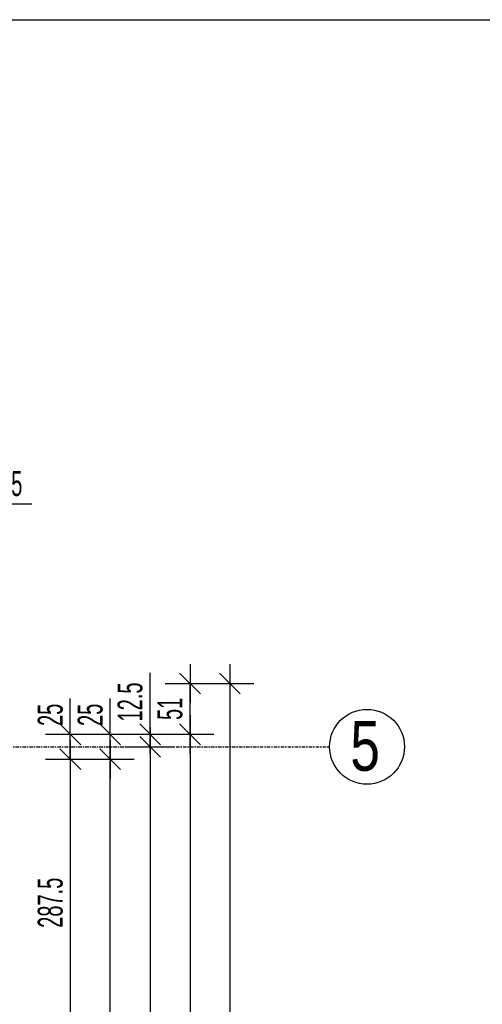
# Model space of a CAD drawing. Header units: millimetres. Extents: x 7622 to 13136, y -11868 to -7450.
# Tile 18 of 19: x 10767 to 11231, y -8436 to -7450. Entities that reach past the tile are written whole.
import ezdxf

# ---------------------------------------------------------------- set-up
doc = ezdxf.new("R2010")
doc.units = ezdxf.units.MM
doc.header["$LTSCALE"] = 10
doc.linetypes.add('MO', pattern=[0.7, 0.35, -0.17, 0.01, -0.17])
doc.layers.add('BA_obw', color=230, linetype='Continuous', plot=False)
for name, color, linetype in [('BA_wym', 1, 'Continuous'), ('BD_osm', 1, 'MO'), ('BD_txs', 2, 'Continuous'), ('BD_wic', 1, 'Continuous')]:
    doc.layers.add(name, color=color, linetype=linetype)
doc.styles.add('BIKTS', font='bikromsw.shx', dxfattribs={"width": 0.8})
doc.styles.add('BIKWYM', font='bikromsw.shx', dxfattribs={"width": 0.6})
doc.dimstyles.new('BA_KR_100_cm', dxfattribs={"dimtxt": 25, "dimasz": 1.666667, "dimexe": 24, "dimexo": 0, "dimgap": 0, "dimtad": 0, "dimdec": 1, "dimrnd": 0.5, "dimzin": 9, "dimdsep": 46, "dimtxsty": 'BIKWYM', "dimblk": 'WYM-KR', "dimcen": 0, "dimdle": 20, "dimclrd": 256, "dimclre": 256, "dimclrt": 2, "dimadec": 0, "dimazin": 0, "dimtfac": 0.033333, "dimtdec": 1, "dimtmove": 0, "dimatfit": 3, "dimldrblk": 'WYM-KR', "dimfxl": 25, "dimfxlon": 1, "dimtvp": 0.8, "dimtolj": 1, "dimarcsym": 0})

# ---------------------------------------------------------------- blocks, each defined once
blk = doc.blocks.new('WYM-KR')
at = {"color": 7, "linetype": 'ByBlock'}
blk.add_line((6.24, 6.24), (-6.24, -6.24), dxfattribs=at)
at = {"linetype": 'ByBlock'}
blk.add_line((11.52, 0), (-11.52, 0), dxfattribs=at)
blk = doc.blocks.new('*D62')
at = {"layer": 'BA_wym', "lineweight": -2}
for p, q in [((10705.21, -7974.57), (10705.21, -7910.57)), ((10717.71, -7974.57), (10717.71, -7910.57)), ((10703.54, -7934.57), (10701.87, -7934.57)), ((10705.21, -7934.57), (10717.71, -7934.57)), ((10719.37, -7934.57), (10779.13, -7934.57))]:
    blk.add_line(p, q, dxfattribs=at)
at = {"layer": 'Defpoints', "color": 0}
for p in [(10717.71, -7934.57), (10717.71, -8165.57), (10705.21, -8292.17)]:
    blk.add_point(p, dxfattribs=at)
at = {"layer": 'BA_wym', "lineweight": -2, "xscale": 1.666666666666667, "yscale": 1.666666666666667, "zscale": 1.666666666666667}
blk.add_blockref('WYM-KR', (10705.21, -7934.57), dxfattribs=at)
at = {"layer": 'BA_wym', "lineweight": -2, "xscale": 1.666666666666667, "yscale": 1.666666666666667, "zscale": 1.666666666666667, "rotation": 180}
blk.add_blockref('WYM-KR', (10717.71, -7934.57), dxfattribs=at)
at = {"layer": 'BA_wym', "color": 2, "insert": (10750.09, -7914.57), "char_height": 25, "attachment_point": 5, "style": 'BIKWYM'}
blk.add_mtext('\\A1;12.5', dxfattribs=at)
blk = doc.blocks.new('*D142')
at = {"layer": 'BA_wym', "lineweight": -2}
for p, q in [((10817.71, -8163.9), (10817.71, -8129.85)), ((10792.71, -8165.57), (10841.71, -8165.57)), ((10817.71, -8190.57), (10817.71, -8165.57)), ((10792.71, -8190.57), (10841.71, -8190.57)), ((10817.71, -8192.23), (10817.71, -8193.9))]:
    blk.add_line(p, q, dxfattribs=at)
at = {"layer": 'Defpoints', "color": 0}
for p in [(10777.71, -8165.57), (10817.71, -8165.57), (10777.71, -8190.57)]:
    blk.add_point(p, dxfattribs=at)
at = {"layer": 'BA_wym', "lineweight": -2, "xscale": 1.666666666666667, "yscale": 1.666666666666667, "zscale": 1.666666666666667}
for p, rotation in [((10817.71, -8165.57), 270), ((10817.71, -8190.57), 90)]:
    blk.add_blockref('WYM-KR', p, dxfattribs=dict(at, rotation=rotation))
at = {"layer": 'BA_wym', "color": 2, "insert": (10797.71, -8146.04), "char_height": 25, "attachment_point": 5, "rotation": 90, "style": 'BIKWYM'}
blk.add_mtext('\\A1;25', dxfattribs=at)
blk = doc.blocks.new('*D143')
at = {"layer": 'BA_wym', "lineweight": -2}
for p, q in [((10792.71, -8190.57), (10841.71, -8190.57)), ((10817.71, -8192.23), (10817.71, -8476.4)), ((10792.71, -8478.07), (10841.71, -8478.07))]:
    blk.add_line(p, q, dxfattribs=at)
at = {"layer": 'Defpoints', "color": 0}
for p in [(10777.71, -8190.57), (10777.71, -8478.07), (10817.71, -8478.07)]:
    blk.add_point(p, dxfattribs=at)
at = {"layer": 'BA_wym', "lineweight": -2, "xscale": 1.666666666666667, "yscale": 1.666666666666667, "zscale": 1.666666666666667}
for p, rotation in [((10817.71, -8190.57), 90), ((10817.71, -8478.07), 270)]:
    blk.add_blockref('WYM-KR', p, dxfattribs=dict(at, rotation=rotation))
at = {"layer": 'BA_wym', "color": 2, "insert": (10797.71, -8334.32), "char_height": 25, "attachment_point": 5, "rotation": 90, "style": 'BIKWYM'}
blk.add_mtext('\\A1;287.5', dxfattribs=at)
blk = doc.blocks.new('*D153')
at = {"layer": 'BA_wym', "lineweight": -2}
for p, q in [((10857.71, -8163.9), (10857.71, -8129.85)), ((10832.71, -8165.57), (10881.71, -8165.57)), ((10857.71, -8190.57), (10857.71, -8165.57)), ((10832.71, -8190.57), (10881.71, -8190.57)), ((10857.71, -8192.23), (10857.71, -8193.9))]:
    blk.add_line(p, q, dxfattribs=at)
at = {"layer": 'Defpoints', "color": 0}
for p in [(10817.71, -8165.57), (10857.71, -8165.57), (10817.71, -8190.57)]:
    blk.add_point(p, dxfattribs=at)
at = {"layer": 'BA_wym', "lineweight": -2, "xscale": 1.666666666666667, "yscale": 1.666666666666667, "zscale": 1.666666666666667}
for p, rotation in [((10857.71, -8165.57), 270), ((10857.71, -8190.57), 90)]:
    blk.add_blockref('WYM-KR', p, dxfattribs=dict(at, rotation=rotation))
at = {"layer": 'BA_wym', "color": 2, "insert": (10837.71, -8146.04), "char_height": 25, "attachment_point": 5, "rotation": 90, "style": 'BIKWYM'}
blk.add_mtext('\\A1;25', dxfattribs=at)
blk = doc.blocks.new('*D154')
at = {"layer": 'BA_wym', "lineweight": -2}
for p, q in [((10832.71, -8190.57), (10881.71, -8190.57)), ((10857.71, -9108.9), (10857.71, -8192.23)), ((10832.71, -9110.57), (10881.71, -9110.57))]:
    blk.add_line(p, q, dxfattribs=at)
at = {"layer": 'Defpoints', "color": 0}
for p in [(10817.71, -8190.57), (10857.71, -8190.57), (10817.71, -9110.57)]:
    blk.add_point(p, dxfattribs=at)
at = {"layer": 'BA_wym', "lineweight": -2, "xscale": 1.666666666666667, "yscale": 1.666666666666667, "zscale": 1.666666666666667}
for p, rotation in [((10857.71, -8190.57), 90), ((10857.71, -9110.57), 270)]:
    blk.add_blockref('WYM-KR', p, dxfattribs=dict(at, rotation=rotation))
at = {"layer": 'BA_wym', "color": 2, "insert": (10837.71, -8650.57), "char_height": 25, "attachment_point": 5, "rotation": 90, "style": 'BIKWYM'}
blk.add_mtext('\\A1;920', dxfattribs=at)
blk = doc.blocks.new('*D159')
at = {"layer": 'BA_wym', "lineweight": -2}
for p, q in [((10897.71, -8163.9), (10897.71, -8104.14)), ((10872.71, -8165.57), (10921.71, -8165.57)), ((10897.71, -8178.07), (10897.71, -8165.57)), ((10872.71, -8178.07), (10921.71, -8178.07)), ((10897.71, -8179.73), (10897.71, -8181.4))]:
    blk.add_line(p, q, dxfattribs=at)
at = {"layer": 'Defpoints', "color": 0}
for p in [(10857.71, -8165.57), (10897.71, -8165.57), (10857.71, -8178.07)]:
    blk.add_point(p, dxfattribs=at)
at = {"layer": 'BA_wym', "lineweight": -2, "xscale": 1.666666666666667, "yscale": 1.666666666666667, "zscale": 1.666666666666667}
for p, rotation in [((10897.71, -8165.57), 270), ((10897.71, -8178.07), 90)]:
    blk.add_blockref('WYM-KR', p, dxfattribs=dict(at, rotation=rotation))
at = {"layer": 'BA_wym', "color": 2, "insert": (10877.71, -8133.18), "char_height": 25, "attachment_point": 5, "rotation": 90, "style": 'BIKWYM'}
blk.add_mtext('\\A1;12.5', dxfattribs=at)
blk = doc.blocks.new('*D160')
at = {"layer": 'BA_wym', "lineweight": -2}
for p, q in [((10872.71, -8178.07), (10921.71, -8178.07)), ((10897.71, -8179.73), (10897.71, -9016.4)), ((10872.71, -9018.07), (10921.71, -9018.07))]:
    blk.add_line(p, q, dxfattribs=at)
at = {"layer": 'Defpoints', "color": 0}
for p in [(10857.71, -8178.07), (10857.71, -9018.07), (10897.71, -9018.07)]:
    blk.add_point(p, dxfattribs=at)
at = {"layer": 'BA_wym', "lineweight": -2, "xscale": 1.666666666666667, "yscale": 1.666666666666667, "zscale": 1.666666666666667}
for p, rotation in [((10897.71, -8178.07), 90), ((10897.71, -9018.07), 270)]:
    blk.add_blockref('WYM-KR', p, dxfattribs=dict(at, rotation=rotation))
at = {"layer": 'BA_wym', "color": 2, "insert": (10877.71, -8598.07), "char_height": 25, "attachment_point": 5, "rotation": 90, "style": 'BIKWYM'}
blk.add_mtext('\\A1;840', dxfattribs=at)
blk = doc.blocks.new('*D165')
at = {"layer": 'BA_wym', "lineweight": -2}
for p, q in [((10912.71, -8114.57), (10961.71, -8114.57)), ((10937.71, -8163.9), (10937.71, -8116.23)), ((10912.71, -8165.57), (10961.71, -8165.57))]:
    blk.add_line(p, q, dxfattribs=at)
at = {"layer": 'Defpoints', "color": 0}
for p in [(10897.71, -8114.57), (10937.71, -8114.57), (10897.71, -8165.57)]:
    blk.add_point(p, dxfattribs=at)
at = {"layer": 'BA_wym', "lineweight": -2, "xscale": 1.666666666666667, "yscale": 1.666666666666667, "zscale": 1.666666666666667}
for p, rotation in [((10937.71, -8114.57), 90), ((10937.71, -8165.57), 270)]:
    blk.add_blockref('WYM-KR', p, dxfattribs=dict(at, rotation=rotation))
at = {"layer": 'BA_wym', "color": 2, "insert": (10917.71, -8140.07), "char_height": 25, "attachment_point": 5, "rotation": 90, "style": 'BIKWYM'}
blk.add_mtext('\\A1;51', dxfattribs=at)
blk = doc.blocks.new('*D166')
at = {"layer": 'BA_wym', "lineweight": -2}
for p, q in [((10912.71, -8165.57), (10961.71, -8165.57)), ((10937.71, -8167.23), (10937.71, -9988.9)), ((10912.71, -9990.57), (10961.71, -9990.57))]:
    blk.add_line(p, q, dxfattribs=at)
at = {"layer": 'Defpoints', "color": 0}
for p in [(10897.71, -8165.57), (10897.71, -9990.57), (10937.71, -9990.57)]:
    blk.add_point(p, dxfattribs=at)
at = {"layer": 'BA_wym', "lineweight": -2, "xscale": 1.666666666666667, "yscale": 1.666666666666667, "zscale": 1.666666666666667}
for p, rotation in [((10937.71, -8165.57), 90), ((10937.71, -9990.57), 270)]:
    blk.add_blockref('WYM-KR', p, dxfattribs=dict(at, rotation=rotation))
at = {"layer": 'BA_wym', "color": 2, "insert": (10917.71, -9078.07), "char_height": 25, "attachment_point": 5, "rotation": 90, "style": 'BIKWYM'}
blk.add_mtext('\\A1;1825', dxfattribs=at)
blk = doc.blocks.new('*D168')
at = {"layer": 'BA_wym', "lineweight": -2}
for p, q in [((10952.71, -8114.57), (11001.71, -8114.57)), ((10977.71, -8116.23), (10977.71, -10159.9)), ((10952.71, -10161.57), (11001.71, -10161.57))]:
    blk.add_line(p, q, dxfattribs=at)
at = {"layer": 'Defpoints', "color": 0}
for p in [(10937.71, -8114.57), (10937.71, -10161.57), (10977.71, -10161.57)]:
    blk.add_point(p, dxfattribs=at)
at = {"layer": 'BA_wym', "lineweight": -2, "xscale": 1.666666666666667, "yscale": 1.666666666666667, "zscale": 1.666666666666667}
for p, rotation in [((10977.71, -8114.57), 90), ((10977.71, -10161.57), 270)]:
    blk.add_blockref('WYM-KR', p, dxfattribs=dict(at, rotation=rotation))
at = {"layer": 'BA_wym', "color": 2, "insert": (10957.71, -9138.07), "char_height": 25, "attachment_point": 5, "rotation": 90, "style": 'BIKWYM'}
blk.add_mtext('\\A1;2047', dxfattribs=at)

msp = doc.modelspace()

# ---------------------------------------------------------------- linework, layer by layer
at = {"layer": 'BA_obw'}
msp.add_lwpolyline([(7622.49, -7449.62), (11557.66, -7449.62), (11557.66, -11248.01), (7622.49, -11248.01)], close=True, dxfattribs=at)
at = {"layer": 'BD_osm'}
msp.add_lwpolyline([(7752.71, -8178.07), (11077.71, -8178.07)], dxfattribs=at)
at = {"layer": 'BD_wic'}
msp.add_circle((11115.21, -8178.07), 37.5, dxfattribs=at)

# ---------------------------------------------------------------- texts
at = {"layer": 'BD_txs', "style": 'BIKTS', "width": 0.8}
msp.add_text('5', height=50, dxfattribs=at).set_placement((11098.39, -8202.13))

# ---------------------------------------------------------------- dimensions: what is measured, and where the dimension line sits
at = {"layer": 'BA_wym'}
dim = msp.add_linear_dim(base=(10717.71, -7934.57), p1=(10705.21, -8292.17), p2=(10717.71, -8165.57), dimstyle='BA_KR_100_cm', override={"dimblk": 'WYM-KR', "dimatfit": 1, "dimfxl": 40}, dxfattribs=at)
dim.commit()
dim.dimension.update_dxf_attribs({"geometry": '*D62', "text_midpoint": (10750.09, -7914.57)})
for base, p1, p2, picture, middle in [((10937.71, -8114.57), (10897.71, -8165.57), (10897.71, -8114.57), '*D165', (10917.71, -8140.07)), ((10977.71, -10161.57), (10937.71, -8114.57), (10937.71, -10161.57), '*D168', (10957.71, -9138.07)), ((10897.71, -8165.57), (10857.71, -8178.07), (10857.71, -8165.57), '*D159', (10877.71, -8133.18)), ((10817.71, -8165.57), (10777.71, -8190.57), (10777.71, -8165.57), '*D142', (10797.71, -8146.04)), ((10857.71, -8165.57), (10817.71, -8190.57), (10817.71, -8165.57), '*D153', (10837.71, -8146.04)), ((10937.71, -9990.57), (10897.71, -8165.57), (10897.71, -9990.57), '*D166', (10917.71, -9078.07)), ((10897.71, -9018.07), (10857.71, -8178.07), (10857.71, -9018.07), '*D160', (10877.71, -8598.07)), ((10817.71, -8478.07), (10777.71, -8190.57), (10777.71, -8478.07), '*D143', (10797.71, -8334.32)), ((10857.71, -8190.57), (10817.71, -9110.57), (10817.71, -8190.57), '*D154', (10837.71, -8650.57))]:
    dim = msp.add_linear_dim(base=base, p1=p1, p2=p2, angle=90, dimstyle='BA_KR_100_cm', override={"dimatfit": 1}, dxfattribs=at)
    dim.commit()
    dim.dimension.update_dxf_attribs({"geometry": picture, "text_midpoint": middle})

doc.saveas('drawing.dxf')
